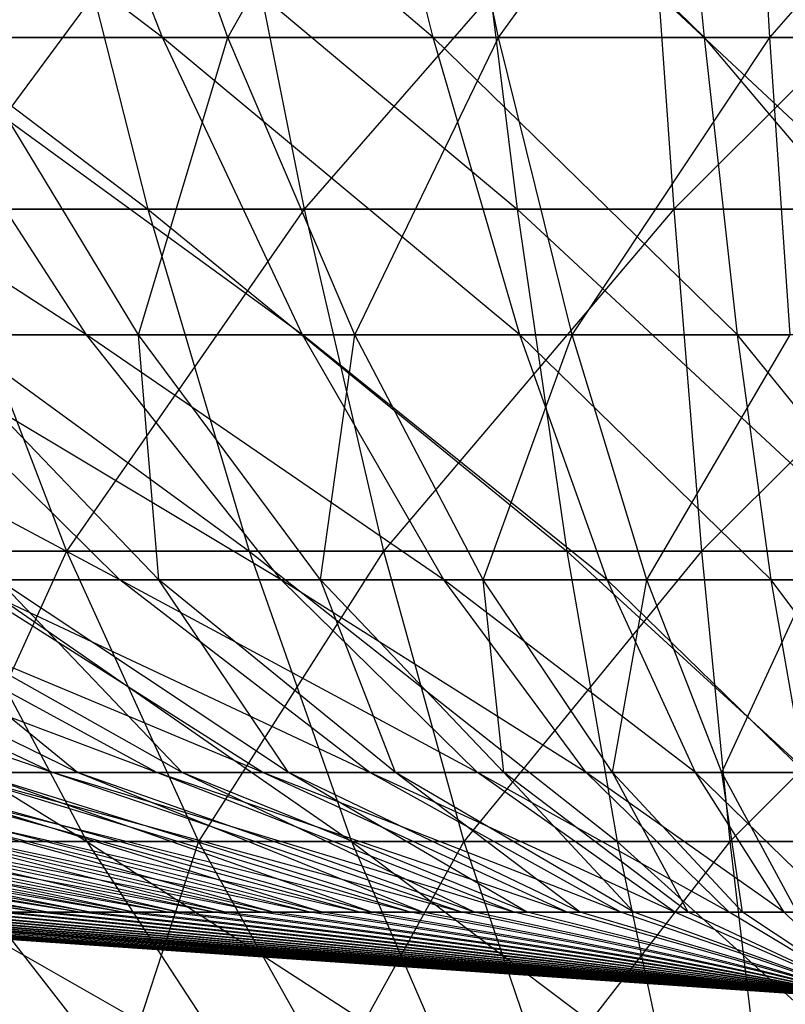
# Model space of a CAD drawing. Extents: x -125 to 125, y -143 to 0.
# Tile 82 of 256: x -1.69 to -0.17, y -141.89 to -139.94. Entities that reach past the tile are written whole.
import ezdxf

# ---------------------------------------------------------------- set-up
doc = ezdxf.new("R2010")
doc.units = 0
doc.header["$LTSCALE"] = 25.4
doc.layers.get('0').update_dxf_attribs({"linetype": 'CONTINUOUS'})

# ---------------------------------------------------------------- blocks, each defined once
blk = doc.blocks.new('NL2500027000_STL_3')
at = {"color": 0}
for p, q in [((-1.404, -139.9757, 12.2246), (-2.313, -139.2859, 14.5193)), ((-1.404, -139.9757, 12.2246), (-2.313, -139.2859, 14.5193)), ((-0.8694, -139.9757, 12.2742), (-1.6775, -139.2859, 14.6063)), ((-0.8694, -139.9757, 12.2742), (-1.6775, -139.2859, 14.6063)), ((-1.404, -139.9757, 12.2246), (-1.6775, -139.2859, 14.6063)), ((-1.404, -139.9757, 12.2246), (-1.6775, -139.2859, 14.6063)), ((-1.2752, -139.9757, -12.2387), (-1.5237, -139.2859, -14.6232)), ((-1.2752, -139.9757, -12.2387), (-1.5237, -139.2859, -14.6232)), ((-1.2752, -139.9757, -12.2387), (-0.8844, -139.2859, -14.6757)), ((-1.2752, -139.9757, -12.2387), (-0.8844, -139.2859, -14.6757)), ((-0.3332, -139.9757, 12.3004), (-1.0388, -139.2859, 14.6656)), ((-0.3332, -139.9757, 12.3004), (-1.0388, -139.2859, 14.6656)), ((-0.8694, -139.9757, 12.2742), (-1.0388, -139.2859, 14.6656)), ((-0.8694, -139.9757, 12.2742), (-1.0388, -139.2859, 14.6656)), ((-0.7402, -139.9757, -12.2827), (-0.8844, -139.2859, -14.6757)), ((-0.7402, -139.9757, -12.2827), (-0.8844, -139.2859, -14.6757)), ((-0.7402, -139.9757, -12.2827), (-0.2434, -139.2859, -14.7003)), ((-0.7402, -139.9757, -12.2827), (-0.2434, -139.2859, -14.7003)), ((-0.3332, -139.9757, 12.3004), (-0.3981, -139.2859, 14.697)), ((-0.3332, -139.9757, 12.3004), (-0.3981, -139.2859, 14.697)), ((-0.2037, -139.9757, -12.3033), (-0.2434, -139.2859, -14.7003)), ((-0.2037, -139.9757, -12.3033), (-0.2434, -139.2859, -14.7003)), ((-0.2037, -139.9757, -12.3033), (0.3981, -139.2859, -14.697)), ((-0.2037, -139.9757, -12.3033), (0.3981, -139.2859, -14.697)), ((-2.4581, -139.5387, 19.5799), (-1.433, -140.3154, 17.284)), ((-2.4581, -139.5387, 19.5799), (-1.433, -140.3154, 17.284)), ((-1.2793, -139.5387, -19.6921), (-1.8529, -140.3154, -17.2441)), ((-1.2793, -139.5387, -19.6921), (-1.8529, -140.3154, -17.2441)), ((-1.6305, -139.5387, 19.6661), (-0.7031, -140.3154, 17.3291)), ((-1.6305, -139.5387, 19.6661), (-0.7031, -140.3154, 17.3291)), ((-1.6305, -139.5387, 19.6661), (-1.433, -140.3154, 17.284)), ((-1.6305, -139.5387, 19.6661), (-1.433, -140.3154, 17.284)), ((-1.2793, -139.5387, -19.6921), (-1.1243, -140.3154, -17.3069)), ((-1.2793, -139.5387, -19.6921), (-1.1243, -140.3154, -17.3069)), ((-0.448, -139.5387, -19.7285), (-1.1243, -140.3154, -17.3069)), ((-0.448, -139.5387, -19.7285), (-1.1243, -140.3154, -17.3069)), ((-0.8, -139.5387, 19.7174), (0.0281, -140.3154, 17.3433)), ((-0.8, -139.5387, 19.7174), (0.0281, -140.3154, 17.3433)), ((-0.8, -139.5387, 19.7174), (-0.7031, -140.3154, 17.3291)), ((-0.8, -139.5387, 19.7174), (-0.7031, -140.3154, 17.3291)), ((-0.448, -139.5387, -19.7285), (-0.3937, -140.3154, -17.3389)), ((-0.448, -139.5387, -19.7285), (-0.3937, -140.3154, -17.3389)), ((0.3841, -139.5387, -19.7299), (-0.3937, -140.3154, -17.3389)), ((0.3841, -139.5387, -19.7299), (-0.3937, -140.3154, -17.3389)), ((-1.5544, -140.5635, 9.7575), (-2.4641, -139.9757, 12.0557)), ((-1.5544, -140.5635, 9.7575), (-2.4641, -139.9757, 12.0557)), ((-1.404, -139.9757, 12.2246), (-1.9358, -139.9757, 12.1517)), ((-1.404, -139.9757, 12.2246), (-1.9358, -139.9757, 12.1517)), ((-1.1273, -140.5635, 9.816), (-1.9358, -139.9757, 12.1517)), ((-1.1273, -140.5635, 9.816), (-1.9358, -139.9757, 12.1517)), ((-1.5544, -140.5635, 9.7575), (-1.9358, -139.9757, 12.1517)), ((-1.5544, -140.5635, 9.7575), (-1.9358, -139.9757, 12.1517)), ((-1.4516, -140.5635, -9.7733), (-1.8078, -139.9757, -12.1714)), ((-1.8078, -139.9757, -12.1714), (-1.2752, -139.9757, -12.2387)), ((-1.8078, -139.9757, -12.1714), (-1.2752, -139.9757, -12.2387)), ((-1.4516, -140.5635, -9.7733), (-1.8078, -139.9757, -12.1714)), ((-1.4516, -140.5635, -9.7733), (-1.2752, -139.9757, -12.2387)), ((-1.4516, -140.5635, -9.7733), (-1.2752, -139.9757, -12.2387)), ((-0.8694, -139.9757, 12.2742), (-1.404, -139.9757, 12.2246)), ((-0.8694, -139.9757, 12.2742), (-1.404, -139.9757, 12.2246)), ((-0.6981, -140.5635, 9.8558), (-1.404, -139.9757, 12.2246)), ((-0.6981, -140.5635, 9.8558), (-1.404, -139.9757, 12.2246)), ((-1.1273, -140.5635, 9.816), (-1.404, -139.9757, 12.2246)), ((-1.1273, -140.5635, 9.816), (-1.404, -139.9757, 12.2246)), ((-1.024, -140.5635, -9.8273), (-1.2752, -139.9757, -12.2387)), ((-1.2752, -139.9757, -12.2387), (-0.7402, -139.9757, -12.2827)), ((-1.2752, -139.9757, -12.2387), (-0.7402, -139.9757, -12.2827)), ((-1.024, -140.5635, -9.8273), (-1.2752, -139.9757, -12.2387)), ((-1.024, -140.5635, -9.8273), (-0.7402, -139.9757, -12.2827)), ((-1.024, -140.5635, -9.8273), (-0.7402, -139.9757, -12.2827)), ((-0.3332, -139.9757, 12.3004), (-0.8694, -139.9757, 12.2742)), ((-0.3332, -139.9757, 12.3004), (-0.8694, -139.9757, 12.2742)), ((-0.2675, -140.5635, 9.8769), (-0.8694, -139.9757, 12.2742)), ((-0.2675, -140.5635, 9.8769), (-0.8694, -139.9757, 12.2742)), ((-0.6981, -140.5635, 9.8558), (-0.8694, -139.9757, 12.2742)), ((-0.6981, -140.5635, 9.8558), (-0.8694, -139.9757, 12.2742)), ((-0.5943, -140.5635, -9.8626), (-0.7402, -139.9757, -12.2827)), ((-0.7402, -139.9757, -12.2827), (-0.2037, -139.9757, -12.3033)), ((-0.7402, -139.9757, -12.2827), (-0.2037, -139.9757, -12.3033)), ((-0.5943, -140.5635, -9.8626), (-0.7402, -139.9757, -12.2827)), ((-0.5943, -140.5635, -9.8626), (-0.2037, -139.9757, -12.3033)), ((-0.5943, -140.5635, -9.8626), (-0.2037, -139.9757, -12.3033)), ((0.2037, -139.9757, 12.3033), (-0.3332, -139.9757, 12.3004)), ((0.2037, -139.9757, 12.3033), (-0.3332, -139.9757, 12.3004)), ((0.1636, -140.5635, 9.8792), (-0.3332, -139.9757, 12.3004)), ((0.1636, -140.5635, 9.8792), (-0.3332, -139.9757, 12.3004)), ((-0.2675, -140.5635, 9.8769), (-0.3332, -139.9757, 12.3004)), ((-0.2675, -140.5635, 9.8769), (-0.3332, -139.9757, 12.3004)), ((-0.1636, -140.5635, -9.8792), (-0.2037, -139.9757, -12.3033)), ((-0.2037, -139.9757, -12.3033), (0.3332, -139.9757, -12.3004)), ((-0.2037, -139.9757, -12.3033), (0.3332, -139.9757, -12.3004)), ((-0.1636, -140.5635, -9.8792), (-0.2037, -139.9757, -12.3033)), ((-2.1604, -140.3154, 17.2083), (-1.433, -140.3154, 17.284)), ((-2.1604, -140.3154, 17.2083), (-1.433, -140.3154, 17.284)), ((-2.1604, -140.3154, 17.2083), (-1.233, -140.9914, 14.8716)), ((-2.1604, -140.3154, 17.2083), (-1.233, -140.9914, 14.8716)), ((-1.1243, -140.3154, -17.3069), (-1.8529, -140.3154, -17.2441)), ((-1.8529, -140.3154, -17.2441), (-1.5943, -140.9914, -14.8372)), ((-1.8529, -140.3154, -17.2441), (-1.5943, -140.9914, -14.8372)), ((-1.1243, -140.3154, -17.3069), (-1.8529, -140.3154, -17.2441)), ((-1.1243, -140.3154, -17.3069), (-1.5943, -140.9914, -14.8372)), ((-1.1243, -140.3154, -17.3069), (-1.5943, -140.9914, -14.8372)), ((-1.433, -140.3154, 17.284), (-0.7031, -140.3154, 17.3291)), ((-1.433, -140.3154, 17.284), (-0.7031, -140.3154, 17.3291)), ((-1.433, -140.3154, 17.284), (-0.6049, -140.9914, 14.9104)), ((-1.433, -140.3154, 17.284), (-0.6049, -140.9914, 14.9104)), ((-1.433, -140.3154, 17.284), (-1.233, -140.9914, 14.8716)), ((-1.433, -140.3154, 17.284), (-1.233, -140.9914, 14.8716)), ((-0.3937, -140.3154, -17.3389), (-1.1243, -140.3154, -17.3069)), ((-1.1243, -140.3154, -17.3069), (-0.9674, -140.9914, -14.8912)), ((-1.1243, -140.3154, -17.3069), (-0.9674, -140.9914, -14.8912)), ((-0.3937, -140.3154, -17.3389), (-1.1243, -140.3154, -17.3069)), ((-0.3937, -140.3154, -17.3389), (-0.9674, -140.9914, -14.8912)), ((-0.3937, -140.3154, -17.3389), (-0.9674, -140.9914, -14.8912)), ((-0.7031, -140.3154, 17.3291), (0.0281, -140.3154, 17.3433)), ((-0.7031, -140.3154, 17.3291), (0.0281, -140.3154, 17.3433)), ((-0.7031, -140.3154, 17.3291), (0.0242, -140.9914, 14.9226)), ((-0.7031, -140.3154, 17.3291), (0.0242, -140.9914, 14.9226)), ((-0.7031, -140.3154, 17.3291), (-0.6049, -140.9914, 14.9104)), ((-0.7031, -140.3154, 17.3291), (-0.6049, -140.9914, 14.9104)), ((0.3376, -140.3154, -17.3401), (-0.3937, -140.3154, -17.3389)), ((-0.3937, -140.3154, -17.3389), (-0.3388, -140.9914, -14.9188)), ((-0.3937, -140.3154, -17.3389), (-0.3388, -140.9914, -14.9188)), ((0.3376, -140.3154, -17.3401), (-0.3937, -140.3154, -17.3389)), ((0.3376, -140.3154, -17.3401), (-0.3388, -140.9914, -14.9188)), ((0.3376, -140.3154, -17.3401), (-0.3388, -140.9914, -14.9188)), ((-1.4885, -141.0482, 7.2829), (-2.3989, -140.5635, 9.5849)), ((-1.4885, -141.0482, 7.2829), (-2.3989, -140.5635, 9.5849)), ((-1.5544, -140.5635, 9.7575), (-1.9786, -140.5635, 9.6804)), ((-1.5544, -140.5635, 9.7575), (-1.9786, -140.5635, 9.6804)), ((-1.1695, -141.0482, 7.3409), (-1.9786, -140.5635, 9.6804)), ((-1.1695, -141.0482, 7.3409), (-1.9786, -140.5635, 9.6804)), ((-1.4885, -141.0482, 7.2829), (-1.9786, -140.5635, 9.6804)), ((-1.4885, -141.0482, 7.2829), (-1.9786, -140.5635, 9.6804)), ((-1.4118, -141.0482, -7.2981), (-1.8766, -140.5635, -9.7007)), ((-1.8766, -140.5635, -9.7007), (-1.4516, -140.5635, -9.7733)), ((-1.8766, -140.5635, -9.7007), (-1.4516, -140.5635, -9.7733)), ((-1.4118, -141.0482, -7.2981), (-1.8766, -140.5635, -9.7007)), ((-1.1273, -140.5635, 9.816), (-1.5544, -140.5635, 9.7575)), ((-1.1273, -140.5635, 9.816), (-1.5544, -140.5635, 9.7575)), ((-0.8481, -141.0482, 7.3849), (-1.5544, -140.5635, 9.7575)), ((-0.8481, -141.0482, 7.3849), (-1.5544, -140.5635, 9.7575)), ((-1.1695, -141.0482, 7.3409), (-1.5544, -140.5635, 9.7575)), ((-1.1695, -141.0482, 7.3409), (-1.5544, -140.5635, 9.7575)), ((-1.4118, -141.0482, -7.2981), (-1.4516, -140.5635, -9.7733)), ((-1.4118, -141.0482, -7.2981), (-1.4516, -140.5635, -9.7733)), ((-1.0921, -141.0482, -7.3528), (-1.4516, -140.5635, -9.7733)), ((-1.4516, -140.5635, -9.7733), (-1.024, -140.5635, -9.8273)), ((-1.4516, -140.5635, -9.7733), (-1.024, -140.5635, -9.8273)), ((-1.0921, -141.0482, -7.3528), (-1.4516, -140.5635, -9.7733)), ((-0.6981, -140.5635, 9.8558), (-1.1273, -140.5635, 9.816)), ((-0.6981, -140.5635, 9.8558), (-1.1273, -140.5635, 9.816)), ((-0.5252, -141.0482, 7.4149), (-1.1273, -140.5635, 9.816)), ((-0.5252, -141.0482, 7.4149), (-1.1273, -140.5635, 9.816)), ((-0.8481, -141.0482, 7.3849), (-1.1273, -140.5635, 9.816)), ((-0.8481, -141.0482, 7.3849), (-1.1273, -140.5635, 9.816)), ((-1.0921, -141.0482, -7.3528), (-1.024, -140.5635, -9.8273)), ((-1.0921, -141.0482, -7.3528), (-1.024, -140.5635, -9.8273)), ((-0.7704, -141.0482, -7.3934), (-1.024, -140.5635, -9.8273)), ((-1.024, -140.5635, -9.8273), (-0.5943, -140.5635, -9.8626)), ((-1.024, -140.5635, -9.8273), (-0.5943, -140.5635, -9.8626)), ((-0.7704, -141.0482, -7.3934), (-1.024, -140.5635, -9.8273)), ((-0.7704, -141.0482, -7.3934), (-0.5943, -140.5635, -9.8626)), ((-0.7704, -141.0482, -7.3934), (-0.5943, -140.5635, -9.8626)), ((-0.2675, -140.5635, 9.8769), (-0.6981, -140.5635, 9.8558)), ((-0.2675, -140.5635, 9.8769), (-0.6981, -140.5635, 9.8558)), ((-0.2013, -141.0482, 7.4307), (-0.6981, -140.5635, 9.8558)), ((-0.2013, -141.0482, 7.4307), (-0.6981, -140.5635, 9.8558)), ((-0.5252, -141.0482, 7.4149), (-0.6981, -140.5635, 9.8558)), ((-0.5252, -141.0482, 7.4149), (-0.6981, -140.5635, 9.8558)), ((-0.4471, -141.0482, -7.42), (-0.5943, -140.5635, -9.8626)), ((-0.5943, -140.5635, -9.8626), (-0.1636, -140.5635, -9.8792)), ((-0.5943, -140.5635, -9.8626), (-0.1636, -140.5635, -9.8792)), ((-0.4471, -141.0482, -7.42), (-0.5943, -140.5635, -9.8626)), ((-0.4471, -141.0482, -7.42), (-0.1636, -140.5635, -9.8792)), ((-0.4471, -141.0482, -7.42), (-0.1636, -140.5635, -9.8792)), ((0.1636, -140.5635, 9.8792), (-0.2675, -140.5635, 9.8769)), ((0.1636, -140.5635, 9.8792), (-0.2675, -140.5635, 9.8769)), ((0.123, -141.0482, 7.4324), (-0.2675, -140.5635, 9.8769)), ((0.123, -141.0482, 7.4324), (-0.2675, -140.5635, 9.8769)), ((-0.2013, -141.0482, 7.4307), (-0.2675, -140.5635, 9.8769)), ((-0.2013, -141.0482, 7.4307), (-0.2675, -140.5635, 9.8769)), ((-2.4814, -140.9914, 14.7149), (-1.554, -141.5653, 12.3786)), ((-2.4814, -140.9914, 14.7149), (-1.554, -141.5653, 12.3786)), ((-1.5943, -140.9914, -14.8372), (-2.2184, -140.9914, -14.7568)), ((-1.5943, -140.9914, -14.8372), (-2.2184, -140.9914, -14.7568)), ((-1.8588, -140.9914, 14.8064), (-1.233, -140.9914, 14.8716)), ((-1.8588, -140.9914, 14.8064), (-1.233, -140.9914, 14.8716)), ((-1.8588, -140.9914, 14.8064), (-1.0308, -141.5653, 12.4331)), ((-1.8588, -140.9914, 14.8064), (-1.0308, -141.5653, 12.4331)), ((-1.8588, -140.9914, 14.8064), (-1.554, -141.5653, 12.3786)), ((-1.8588, -140.9914, 14.8064), (-1.554, -141.5653, 12.3786)), ((-1.5943, -140.9914, -14.8372), (-1.8546, -141.5653, -12.3371)), ((-1.5943, -140.9914, -14.8372), (-1.8546, -141.5653, -12.3371)), ((-0.9674, -140.9914, -14.8912), (-1.5943, -140.9914, -14.8372)), ((-1.5943, -140.9914, -14.8372), (-1.3329, -141.5653, -12.4043)), ((-1.5943, -140.9914, -14.8372), (-1.3329, -141.5653, -12.4043)), ((-0.9674, -140.9914, -14.8912), (-1.5943, -140.9914, -14.8372)), ((-0.9674, -140.9914, -14.8912), (-1.3329, -141.5653, -12.4043)), ((-0.9674, -140.9914, -14.8912), (-1.3329, -141.5653, -12.4043)), ((-1.233, -140.9914, 14.8716), (-0.6049, -140.9914, 14.9104)), ((-1.233, -140.9914, 14.8716), (-0.6049, -140.9914, 14.9104)), ((-1.233, -140.9914, 14.8716), (-0.5058, -141.5653, 12.4655)), ((-1.233, -140.9914, 14.8716), (-0.5058, -141.5653, 12.4655)), ((-1.233, -140.9914, 14.8716), (-1.0308, -141.5653, 12.4331)), ((-1.233, -140.9914, 14.8716), (-1.0308, -141.5653, 12.4331)), ((-0.3388, -140.9914, -14.9188), (-0.9674, -140.9914, -14.8912)), ((-0.9674, -140.9914, -14.8912), (-0.8088, -141.5653, -12.4495)), ((-0.9674, -140.9914, -14.8912), (-0.8088, -141.5653, -12.4495)), ((-0.3388, -140.9914, -14.9188), (-0.9674, -140.9914, -14.8912)), ((-0.3388, -140.9914, -14.9188), (-0.8088, -141.5653, -12.4495)), ((-0.3388, -140.9914, -14.9188), (-0.8088, -141.5653, -12.4495)), ((-0.6049, -140.9914, 14.9104), (0.0242, -140.9914, 14.9226)), ((-0.6049, -140.9914, 14.9104), (0.0242, -140.9914, 14.9226)), ((-0.6049, -140.9914, 14.9104), (0.0202, -141.5653, 12.4757)), ((-0.6049, -140.9914, 14.9104), (0.0202, -141.5653, 12.4757)), ((-0.6049, -140.9914, 14.9104), (-0.5058, -141.5653, 12.4655)), ((-0.6049, -140.9914, 14.9104), (-0.5058, -141.5653, 12.4655)), ((0.2905, -140.9914, -14.9198), (-0.3388, -140.9914, -14.9188)), ((-0.3388, -140.9914, -14.9188), (-0.2832, -141.5653, -12.4725)), ((-0.3388, -140.9914, -14.9188), (-0.2832, -141.5653, -12.4725)), ((0.2905, -140.9914, -14.9198), (-0.3388, -140.9914, -14.9188)), ((0.2905, -140.9914, -14.9198), (-0.2832, -141.5653, -12.4725)), ((0.2905, -140.9914, -14.9198), (-0.2832, -141.5653, -12.4725)), ((-1.6217, -141.4291, 4.6959), (-2.7306, -141.0482, 6.9138)), ((-1.6217, -141.4291, 4.6959), (-2.7306, -141.0482, 6.9138)), ((-1.4153, -141.4291, 4.7622), (-2.4264, -141.0482, 7.0263)), ((-1.4153, -141.4291, 4.7622), (-2.4264, -141.0482, 7.0263)), ((-1.6217, -141.4291, 4.6959), (-2.4264, -141.0482, 7.0263)), ((-1.6217, -141.4291, 4.6959), (-2.4264, -141.0482, 7.0263)), ((-1.5721, -141.4291, -4.7127), (-2.3523, -141.0482, -7.0514)), ((-1.5721, -141.4291, -4.7127), (-2.3523, -141.0482, -7.0514)), ((-1.2062, -141.4291, 4.8194), (-2.1176, -141.0482, 7.1254)), ((-1.2062, -141.4291, 4.8194), (-2.1176, -141.0482, 7.1254)), ((-1.4153, -141.4291, 4.7622), (-2.1176, -141.0482, 7.1254)), ((-1.4153, -141.4291, 4.7622), (-2.1176, -141.0482, 7.1254)), ((-1.5721, -141.4291, -4.7127), (-2.0425, -141.0482, -7.1473)), ((-1.5721, -141.4291, -4.7127), (-2.0425, -141.0482, -7.1473)), ((-1.3651, -141.4291, -4.7768), (-2.0425, -141.0482, -7.1473)), ((-1.3651, -141.4291, -4.7768), (-2.0425, -141.0482, -7.1473)), ((-1.4885, -141.0482, 7.2829), (-1.8048, -141.0482, 7.211)), ((-1.4885, -141.0482, 7.2829), (-1.8048, -141.0482, 7.211)), ((-0.9948, -141.4291, 4.8674), (-1.8048, -141.0482, 7.211)), ((-0.9948, -141.4291, 4.8674), (-1.8048, -141.0482, 7.211)), ((-1.2062, -141.4291, 4.8194), (-1.8048, -141.0482, 7.211)), ((-1.2062, -141.4291, 4.8194), (-1.8048, -141.0482, 7.211)), ((-1.3651, -141.4291, -4.7768), (-1.7288, -141.0482, -7.2296)), ((-1.3651, -141.4291, -4.7768), (-1.7288, -141.0482, -7.2296)), ((-1.1554, -141.4291, -4.8318), (-1.7288, -141.0482, -7.2296)), ((-1.7288, -141.0482, -7.2296), (-1.4118, -141.0482, -7.2981)), ((-1.7288, -141.0482, -7.2296), (-1.4118, -141.0482, -7.2981)), ((-1.1554, -141.4291, -4.8318), (-1.7288, -141.0482, -7.2296)), ((-1.1695, -141.0482, 7.3409), (-1.4885, -141.0482, 7.2829)), ((-1.1695, -141.0482, 7.3409), (-1.4885, -141.0482, 7.2829)), ((-0.7816, -141.4291, 4.9062), (-1.4885, -141.0482, 7.2829)), ((-0.7816, -141.4291, 4.9062), (-1.4885, -141.0482, 7.2829)), ((-0.9948, -141.4291, 4.8674), (-1.4885, -141.0482, 7.2829)), ((-0.9948, -141.4291, 4.8674), (-1.4885, -141.0482, 7.2829)), ((-1.1554, -141.4291, -4.8318), (-1.4118, -141.0482, -7.2981)), ((-1.1554, -141.4291, -4.8318), (-1.4118, -141.0482, -7.2981)), ((-0.9436, -141.4291, -4.8776), (-1.4118, -141.0482, -7.2981)), ((-1.4118, -141.0482, -7.2981), (-1.0921, -141.0482, -7.3528)), ((-1.4118, -141.0482, -7.2981), (-1.0921, -141.0482, -7.3528)), ((-0.9436, -141.4291, -4.8776), (-1.4118, -141.0482, -7.2981)), ((-0.8481, -141.0482, 7.3849), (-1.1695, -141.0482, 7.3409)), ((-0.8481, -141.0482, 7.3849), (-1.1695, -141.0482, 7.3409)), ((-0.5668, -141.4291, 4.9356), (-1.1695, -141.0482, 7.3409)), ((-0.5668, -141.4291, 4.9356), (-1.1695, -141.0482, 7.3409)), ((-0.7816, -141.4291, 4.9062), (-1.1695, -141.0482, 7.3409)), ((-0.7816, -141.4291, 4.9062), (-1.1695, -141.0482, 7.3409)), ((-0.9436, -141.4291, -4.8776), (-1.0921, -141.0482, -7.3528)), ((-0.9436, -141.4291, -4.8776), (-1.0921, -141.0482, -7.3528)), ((-0.7299, -141.4291, -4.9141), (-1.0921, -141.0482, -7.3528)), ((-1.0921, -141.0482, -7.3528), (-0.7704, -141.0482, -7.3934)), ((-1.0921, -141.0482, -7.3528), (-0.7704, -141.0482, -7.3934)), ((-0.7299, -141.4291, -4.9141), (-1.0921, -141.0482, -7.3528)), ((-0.5252, -141.0482, 7.4149), (-0.8481, -141.0482, 7.3849)), ((-0.5252, -141.0482, 7.4149), (-0.8481, -141.0482, 7.3849)), ((-0.351, -141.4291, 4.9556), (-0.8481, -141.0482, 7.3849)), ((-0.351, -141.4291, 4.9556), (-0.8481, -141.0482, 7.3849)), ((-0.5668, -141.4291, 4.9356), (-0.8481, -141.0482, 7.3849)), ((-0.5668, -141.4291, 4.9356), (-0.8481, -141.0482, 7.3849)), ((-0.7299, -141.4291, -4.9141), (-0.7704, -141.0482, -7.3934)), ((-0.7299, -141.4291, -4.9141), (-0.7704, -141.0482, -7.3934)), ((-0.5149, -141.4291, -4.9413), (-0.7704, -141.0482, -7.3934)), ((-0.7704, -141.0482, -7.3934), (-0.4471, -141.0482, -7.42)), ((-0.7704, -141.0482, -7.3934), (-0.4471, -141.0482, -7.42)), ((-0.5149, -141.4291, -4.9413), (-0.7704, -141.0482, -7.3934)), ((-0.2013, -141.0482, 7.4307), (-0.5252, -141.0482, 7.4149)), ((-0.2013, -141.0482, 7.4307), (-0.5252, -141.0482, 7.4149)), ((-0.1345, -141.4291, 4.9662), (-0.5252, -141.0482, 7.4149)), ((-0.1345, -141.4291, 4.9662), (-0.5252, -141.0482, 7.4149)), ((-0.351, -141.4291, 4.9556), (-0.5252, -141.0482, 7.4149)), ((-0.351, -141.4291, 4.9556), (-0.5252, -141.0482, 7.4149)), ((-0.5149, -141.4291, -4.9413), (-0.4471, -141.0482, -7.42)), ((-0.5149, -141.4291, -4.9413), (-0.4471, -141.0482, -7.42)), ((-0.2988, -141.4291, -4.9591), (-0.4471, -141.0482, -7.42)), ((-0.4471, -141.0482, -7.42), (-0.123, -141.0482, -7.4324)), ((-0.4471, -141.0482, -7.42), (-0.123, -141.0482, -7.4324)), ((-0.2988, -141.4291, -4.9591), (-0.4471, -141.0482, -7.42)), ((-0.2988, -141.4291, -4.9591), (-0.123, -141.0482, -7.4324)), ((-0.2988, -141.4291, -4.9591), (-0.123, -141.0482, -7.4324)), ((0.123, -141.0482, 7.4324), (-0.2013, -141.0482, 7.4307)), ((0.123, -141.0482, 7.4324), (-0.2013, -141.0482, 7.4307)), ((0.0822, -141.4291, 4.9674), (-0.2013, -141.0482, 7.4307)), ((0.0822, -141.4291, 4.9674), (-0.2013, -141.0482, 7.4307)), ((-0.1345, -141.4291, 4.9662), (-0.2013, -141.0482, 7.4307)), ((-0.1345, -141.4291, 4.9662), (-0.2013, -141.0482, 7.4307)), ((-1.6508, -141.7054, 1.8625), (-3.4543, -141.4291, 3.5706)), ((-1.6508, -141.7054, 1.8625), (-3.4543, -141.4291, 3.5706)), ((-1.568, -141.7054, 1.9327), (-3.2953, -141.4291, 3.7179)), ((-1.568, -141.7054, 1.9327), (-3.2953, -141.4291, 3.7179)), ((-1.6508, -141.7054, 1.8625), (-3.2953, -141.4291, 3.7179)), ((-1.6508, -141.7054, 1.8625), (-3.2953, -141.4291, 3.7179)), ((-1.6311, -141.7054, -1.8798), (-3.256, -141.4291, -3.7524)), ((-1.6311, -141.7054, -1.8798), (-3.256, -141.4291, -3.7524)), ((-1.4822, -141.7054, 1.9993), (-3.13, -141.4291, 3.8581)), ((-1.4822, -141.7054, 1.9993), (-3.13, -141.4291, 3.8581)), ((-1.568, -141.7054, 1.9327), (-3.13, -141.4291, 3.8581)), ((-1.568, -141.7054, 1.9327), (-3.13, -141.4291, 3.8581)), ((-1.6311, -141.7054, -1.8798), (-3.0892, -141.4291, -3.8908)), ((-1.6311, -141.7054, -1.8798), (-3.0892, -141.4291, -3.8908)), ((-1.5475, -141.7054, -1.9491), (-3.0892, -141.4291, -3.8908)), ((-1.5475, -141.7054, -1.9491), (-3.0892, -141.4291, -3.8908)), ((-1.3936, -141.7054, 2.062), (-2.9587, -141.4291, 3.9909)), ((-1.3936, -141.7054, 2.062), (-2.9587, -141.4291, 3.9909)), ((-1.4822, -141.7054, 1.9993), (-2.9587, -141.4291, 3.9909)), ((-1.4822, -141.7054, 1.9993), (-2.9587, -141.4291, 3.9909)), ((-1.5475, -141.7054, -1.9491), (-2.9165, -141.4291, -4.0219)), ((-1.5475, -141.7054, -1.9491), (-2.9165, -141.4291, -4.0219)), ((-1.461, -141.7054, -2.0148), (-2.9165, -141.4291, -4.0219)), ((-1.461, -141.7054, -2.0148), (-2.9165, -141.4291, -4.0219)), ((-1.3023, -141.7054, 2.1208), (-2.7818, -141.4291, 4.1162)), ((-1.3023, -141.7054, 2.1208), (-2.7818, -141.4291, 4.1162)), ((-1.3936, -141.7054, 2.062), (-2.7818, -141.4291, 4.1162)), ((-1.3936, -141.7054, 2.062), (-2.7818, -141.4291, 4.1162)), ((-1.461, -141.7054, -2.0148), (-2.7383, -141.4291, -4.1453)), ((-1.461, -141.7054, -2.0148), (-2.7383, -141.4291, -4.1453)), ((-1.3718, -141.7054, -2.0766), (-2.7383, -141.4291, -4.1453)), ((-1.3718, -141.7054, -2.0766), (-2.7383, -141.4291, -4.1453)), ((-1.2085, -141.7054, 2.1756), (-2.5996, -141.4291, 4.2336)), ((-1.2085, -141.7054, 2.1756), (-2.5996, -141.4291, 4.2336)), ((-1.3023, -141.7054, 2.1208), (-2.5996, -141.4291, 4.2336)), ((-1.3023, -141.7054, 2.1208), (-2.5996, -141.4291, 4.2336)), ((-1.3718, -141.7054, -2.0766), (-2.5549, -141.4291, -4.2607)), ((-1.3718, -141.7054, -2.0766), (-2.5549, -141.4291, -4.2607)), ((-1.2799, -141.7054, -2.1344), (-2.5549, -141.4291, -4.2607)), ((-1.2799, -141.7054, -2.1344), (-2.5549, -141.4291, -4.2607)), ((-1.1125, -141.7054, 2.2263), (-2.4125, -141.4291, 4.343)), ((-1.1125, -141.7054, 2.2263), (-2.4125, -141.4291, 4.343)), ((-1.2085, -141.7054, 2.1756), (-2.4125, -141.4291, 4.343)), ((-1.2085, -141.7054, 2.1756), (-2.4125, -141.4291, 4.343)), ((-1.2799, -141.7054, -2.1344), (-2.3666, -141.4291, -4.3681)), ((-1.2799, -141.7054, -2.1344), (-2.3666, -141.4291, -4.3681)), ((-1.1856, -141.7054, -2.1882), (-2.3666, -141.4291, -4.3681)), ((-1.1856, -141.7054, -2.1882), (-2.3666, -141.4291, -4.3681)), ((-1.0143, -141.7054, 2.2727), (-2.2207, -141.4291, 4.4441)), ((-1.0143, -141.7054, 2.2727), (-2.2207, -141.4291, 4.4441)), ((-1.1125, -141.7054, 2.2263), (-2.2207, -141.4291, 4.4441)), ((-1.1125, -141.7054, 2.2263), (-2.2207, -141.4291, 4.4441)), ((-1.1856, -141.7054, -2.1882), (-2.1738, -141.4291, -4.4672)), ((-1.1856, -141.7054, -2.1882), (-2.1738, -141.4291, -4.4672)), ((-1.089, -141.7054, -2.2379), (-2.1738, -141.4291, -4.4672)), ((-1.089, -141.7054, -2.2379), (-2.1738, -141.4291, -4.4672)), ((-0.9142, -141.7054, 2.3148), (-2.0248, -141.4291, 4.5367)), ((-0.9142, -141.7054, 2.3148), (-2.0248, -141.4291, 4.5367)), ((-1.0143, -141.7054, 2.2727), (-2.0248, -141.4291, 4.5367)), ((-1.0143, -141.7054, 2.2727), (-2.0248, -141.4291, 4.5367)), ((-1.089, -141.7054, -2.2379), (-1.9769, -141.4291, -4.5578)), ((-1.089, -141.7054, -2.2379), (-1.9769, -141.4291, -4.5578)), ((-0.9903, -141.7054, -2.2832), (-1.9769, -141.4291, -4.5578)), ((-0.9903, -141.7054, -2.2832), (-1.9769, -141.4291, -4.5578)), ((-1.6217, -141.4291, 4.6959), (-1.825, -141.4291, 4.6207)), ((-1.6217, -141.4291, 4.6959), (-1.825, -141.4291, 4.6207)), ((-0.8124, -141.7054, 2.3524), (-1.825, -141.4291, 4.6207)), ((-0.8124, -141.7054, 2.3524), (-1.825, -141.4291, 4.6207)), ((-0.9142, -141.7054, 2.3148), (-1.825, -141.4291, 4.6207)), ((-0.9142, -141.7054, 2.3148), (-1.825, -141.4291, 4.6207)), ((-0.9903, -141.7054, -2.2832), (-1.7762, -141.4291, -4.6397)), ((-0.9903, -141.7054, -2.2832), (-1.7762, -141.4291, -4.6397)), ((-0.8898, -141.7054, -2.3243), (-1.7762, -141.4291, -4.6397)), ((-1.7762, -141.4291, -4.6397), (-1.5721, -141.4291, -4.7127)), ((-1.7762, -141.4291, -4.6397), (-1.5721, -141.4291, -4.7127)), ((-0.8898, -141.7054, -2.3243), (-1.7762, -141.4291, -4.6397)), ((-1.4153, -141.4291, 4.7622), (-1.6217, -141.4291, 4.6959)), ((-1.4153, -141.4291, 4.7622), (-1.6217, -141.4291, 4.6959)), ((-0.709, -141.7054, 2.3856), (-1.6217, -141.4291, 4.6959)), ((-0.709, -141.7054, 2.3856), (-1.6217, -141.4291, 4.6959)), ((-0.8124, -141.7054, 2.3524), (-1.6217, -141.4291, 4.6959)), ((-0.8124, -141.7054, 2.3524), (-1.6217, -141.4291, 4.6959)), ((-0.8898, -141.7054, -2.3243), (-1.5721, -141.4291, -4.7127)), ((-0.8898, -141.7054, -2.3243), (-1.5721, -141.4291, -4.7127)), ((-0.7876, -141.7054, -2.3609), (-1.5721, -141.4291, -4.7127)), ((-1.5721, -141.4291, -4.7127), (-1.3651, -141.4291, -4.7768)), ((-1.5721, -141.4291, -4.7127), (-1.3651, -141.4291, -4.7768)), ((-0.7876, -141.7054, -2.3609), (-1.5721, -141.4291, -4.7127)), ((-1.2062, -141.4291, 4.8194), (-1.4153, -141.4291, 4.7622)), ((-1.2062, -141.4291, 4.8194), (-1.4153, -141.4291, 4.7622)), ((-0.6043, -141.7054, 2.4143), (-1.4153, -141.4291, 4.7622)), ((-0.6043, -141.7054, 2.4143), (-1.4153, -141.4291, 4.7622)), ((-0.709, -141.7054, 2.3856), (-1.4153, -141.4291, 4.7622)), ((-0.709, -141.7054, 2.3856), (-1.4153, -141.4291, 4.7622)), ((-0.7876, -141.7054, -2.3609), (-1.3651, -141.4291, -4.7768)), ((-0.7876, -141.7054, -2.3609), (-1.3651, -141.4291, -4.7768)), ((-0.6838, -141.7054, -2.393), (-1.3651, -141.4291, -4.7768)), ((-1.3651, -141.4291, -4.7768), (-1.1554, -141.4291, -4.8318)), ((-1.3651, -141.4291, -4.7768), (-1.1554, -141.4291, -4.8318)), ((-0.6838, -141.7054, -2.393), (-1.3651, -141.4291, -4.7768)), ((-0.9948, -141.4291, 4.8674), (-1.2062, -141.4291, 4.8194)), ((-0.9948, -141.4291, 4.8674), (-1.2062, -141.4291, 4.8194)), ((-0.4984, -141.7054, 2.4383), (-1.2062, -141.4291, 4.8194)), ((-0.4984, -141.7054, 2.4383), (-1.2062, -141.4291, 4.8194)), ((-0.6043, -141.7054, 2.4143), (-1.2062, -141.4291, 4.8194)), ((-0.6043, -141.7054, 2.4143), (-1.2062, -141.4291, 4.8194)), ((-0.6838, -141.7054, -2.393), (-1.1554, -141.4291, -4.8318)), ((-0.6838, -141.7054, -2.393), (-1.1554, -141.4291, -4.8318)), ((-0.5788, -141.7054, -2.4205), (-1.1554, -141.4291, -4.8318)), ((-1.1554, -141.4291, -4.8318), (-0.9436, -141.4291, -4.8776)), ((-1.1554, -141.4291, -4.8318), (-0.9436, -141.4291, -4.8776)), ((-0.5788, -141.7054, -2.4205), (-1.1554, -141.4291, -4.8318)), ((-0.7816, -141.4291, 4.9062), (-0.9948, -141.4291, 4.8674)), ((-0.7816, -141.4291, 4.9062), (-0.9948, -141.4291, 4.8674)), ((-0.3915, -141.7054, 2.4578), (-0.9948, -141.4291, 4.8674)), ((-0.3915, -141.7054, 2.4578), (-0.9948, -141.4291, 4.8674)), ((-0.4984, -141.7054, 2.4383), (-0.9948, -141.4291, 4.8674)), ((-0.4984, -141.7054, 2.4383), (-0.9948, -141.4291, 4.8674)), ((-0.5788, -141.7054, -2.4205), (-0.9436, -141.4291, -4.8776)), ((-0.5788, -141.7054, -2.4205), (-0.9436, -141.4291, -4.8776)), ((-0.4727, -141.7054, -2.4435), (-0.9436, -141.4291, -4.8776)), ((-0.9436, -141.4291, -4.8776), (-0.7299, -141.4291, -4.9141)), ((-0.9436, -141.4291, -4.8776), (-0.7299, -141.4291, -4.9141)), ((-0.4727, -141.7054, -2.4435), (-0.9436, -141.4291, -4.8776)), ((-0.5668, -141.4291, 4.9356), (-0.7816, -141.4291, 4.9062)), ((-0.5668, -141.4291, 4.9356), (-0.7816, -141.4291, 4.9062)), ((-0.284, -141.7054, 2.4725), (-0.7816, -141.4291, 4.9062)), ((-0.284, -141.7054, 2.4725), (-0.7816, -141.4291, 4.9062)), ((-0.3915, -141.7054, 2.4578), (-0.7816, -141.4291, 4.9062)), ((-0.3915, -141.7054, 2.4578), (-0.7816, -141.4291, 4.9062)), ((-0.4727, -141.7054, -2.4435), (-0.7299, -141.4291, -4.9141)), ((-0.4727, -141.7054, -2.4435), (-0.7299, -141.4291, -4.9141)), ((-0.3656, -141.7054, -2.4618), (-0.7299, -141.4291, -4.9141)), ((-0.7299, -141.4291, -4.9141), (-0.5149, -141.4291, -4.9413)), ((-0.7299, -141.4291, -4.9141), (-0.5149, -141.4291, -4.9413)), ((-0.3656, -141.7054, -2.4618), (-0.7299, -141.4291, -4.9141)), ((-0.351, -141.4291, 4.9556), (-0.5668, -141.4291, 4.9356)), ((-0.351, -141.4291, 4.9556), (-0.5668, -141.4291, 4.9356)), ((-0.1758, -141.7054, 2.4825), (-0.5668, -141.4291, 4.9356)), ((-0.1758, -141.7054, 2.4825), (-0.5668, -141.4291, 4.9356)), ((-0.284, -141.7054, 2.4725), (-0.5668, -141.4291, 4.9356)), ((-0.284, -141.7054, 2.4725), (-0.5668, -141.4291, 4.9356)), ((-0.3656, -141.7054, -2.4618), (-0.5149, -141.4291, -4.9413)), ((-0.3656, -141.7054, -2.4618), (-0.5149, -141.4291, -4.9413)), ((-0.2579, -141.7054, -2.4754), (-0.5149, -141.4291, -4.9413)), ((-0.5149, -141.4291, -4.9413), (-0.2988, -141.4291, -4.9591)), ((-0.5149, -141.4291, -4.9413), (-0.2988, -141.4291, -4.9591)), ((-0.2579, -141.7054, -2.4754), (-0.5149, -141.4291, -4.9413)), ((-0.1345, -141.4291, 4.9662), (-0.351, -141.4291, 4.9556)), ((-0.1345, -141.4291, 4.9662), (-0.351, -141.4291, 4.9556)), ((-0.0674, -141.7054, 2.4878), (-0.351, -141.4291, 4.9556)), ((-0.0674, -141.7054, 2.4878), (-0.351, -141.4291, 4.9556)), ((-0.1758, -141.7054, 2.4825), (-0.351, -141.4291, 4.9556)), ((-0.1758, -141.7054, 2.4825), (-0.351, -141.4291, 4.9556)), ((-0.2579, -141.7054, -2.4754), (-0.2988, -141.4291, -4.9591)), ((-0.2579, -141.7054, -2.4754), (-0.2988, -141.4291, -4.9591)), ((-0.1497, -141.7054, -2.4843), (-0.2988, -141.4291, -4.9591)), ((-0.2988, -141.4291, -4.9591), (-0.0822, -141.4291, -4.9674)), ((-0.2988, -141.4291, -4.9591), (-0.0822, -141.4291, -4.9674)), ((-0.1497, -141.7054, -2.4843), (-0.2988, -141.4291, -4.9591)), ((-2.0745, -141.5653, 12.3021), (-1.554, -141.5653, 12.3786)), ((-2.0745, -141.5653, 12.3021), (-1.554, -141.5653, 12.3786)), ((-2.0745, -141.5653, 12.3021), (-1.2465, -142.0363, 9.929)), ((-2.0745, -141.5653, 12.3021), (-1.2465, -142.0363, 9.929)), ((-1.3329, -141.5653, -12.4043), (-1.8546, -141.5653, -12.3371)), ((-1.8546, -141.5653, -12.3371), (-1.4876, -142.0363, -9.8958)), ((-1.8546, -141.5653, -12.3371), (-1.4876, -142.0363, -9.8958)), ((-1.3329, -141.5653, -12.4043), (-1.8546, -141.5653, -12.3371)), ((-1.554, -141.5653, 12.3786), (-1.0308, -141.5653, 12.4331)), ((-1.554, -141.5653, 12.3786), (-1.0308, -141.5653, 12.4331)), ((-1.554, -141.5653, 12.3786), (-0.8268, -142.0363, 9.9727)), ((-1.554, -141.5653, 12.3786), (-0.8268, -142.0363, 9.9727)), ((-1.554, -141.5653, 12.3786), (-1.2465, -142.0363, 9.929)), ((-1.554, -141.5653, 12.3786), (-1.2465, -142.0363, 9.929)), ((-1.3329, -141.5653, -12.4043), (-1.4876, -142.0363, -9.8958)), ((-1.3329, -141.5653, -12.4043), (-1.4876, -142.0363, -9.8958)), ((-0.8088, -141.5653, -12.4495), (-1.3329, -141.5653, -12.4043)), ((-1.3329, -141.5653, -12.4043), (-1.0691, -142.0363, -9.9497)), ((-1.3329, -141.5653, -12.4043), (-1.0691, -142.0363, -9.9497)), ((-0.8088, -141.5653, -12.4495), (-1.3329, -141.5653, -12.4043)), ((-0.8088, -141.5653, -12.4495), (-1.0691, -142.0363, -9.9497)), ((-0.8088, -141.5653, -12.4495), (-1.0691, -142.0363, -9.9497)), ((-1.0308, -141.5653, 12.4331), (-0.5058, -141.5653, 12.4655)), ((-1.0308, -141.5653, 12.4331), (-0.5058, -141.5653, 12.4655)), ((-1.0308, -141.5653, 12.4331), (-0.4057, -142.0363, 9.9987)), ((-1.0308, -141.5653, 12.4331), (-0.4057, -142.0363, 9.9987)), ((-1.0308, -141.5653, 12.4331), (-0.8268, -142.0363, 9.9727)), ((-1.0308, -141.5653, 12.4331), (-0.8268, -142.0363, 9.9727)), ((-0.2832, -141.5653, -12.4725), (-0.8088, -141.5653, -12.4495)), ((-0.8088, -141.5653, -12.4495), (-0.6487, -142.0363, -9.9859)), ((-0.8088, -141.5653, -12.4495), (-0.6487, -142.0363, -9.9859)), ((-0.2832, -141.5653, -12.4725), (-0.8088, -141.5653, -12.4495)), ((-0.2832, -141.5653, -12.4725), (-0.6487, -142.0363, -9.9859)), ((-0.2832, -141.5653, -12.4725), (-0.6487, -142.0363, -9.9859)), ((-0.5058, -141.5653, 12.4655), (0.0202, -141.5653, 12.4757)), ((-0.5058, -141.5653, 12.4655), (0.0202, -141.5653, 12.4757)), ((-0.5058, -141.5653, 12.4655), (0.0162, -142.0363, 10.007)), ((-0.5058, -141.5653, 12.4655), (0.0162, -142.0363, 10.007)), ((-0.5058, -141.5653, 12.4655), (-0.4057, -142.0363, 9.9987)), ((-0.5058, -141.5653, 12.4655), (-0.4057, -142.0363, 9.9987)), ((0.2428, -141.5653, -12.4734), (-0.2832, -141.5653, -12.4725)), ((-0.2832, -141.5653, -12.4725), (-0.2272, -142.0363, -10.0044)), ((-0.2832, -141.5653, -12.4725), (-0.2272, -142.0363, -10.0044)), ((0.2428, -141.5653, -12.4734), (-0.2832, -141.5653, -12.4725)), ((0, -141.8767), (-2.4884, -141.7054, 0.0412)), ((0, -141.8767), (-2.4884, -141.7054, 0.0412)), ((-2.4878, -141.7054, -0.0674), (0, -141.8767)), ((-2.4878, -141.7054, -0.0674), (0, -141.8767)), ((0, -141.8767), (-2.4843, -141.7054, 0.1497)), ((0, -141.8767), (-2.4843, -141.7054, 0.1497)), ((0, -141.8767), (-2.4825, -141.7054, -0.1758)), ((0, -141.8767), (-2.4825, -141.7054, -0.1758)), ((-2.4754, -141.7054, 0.2579), (0, -141.8767)), ((-2.4754, -141.7054, 0.2579), (0, -141.8767)), ((0, -141.8767), (-2.4725, -141.7054, -0.284)), ((0, -141.8767), (-2.4725, -141.7054, -0.284)), ((-2.4618, -141.7054, 0.3656), (0, -141.8767)), ((-2.4618, -141.7054, 0.3656), (0, -141.8767)), ((-2.4578, -141.7054, -0.3915), (0, -141.8767)), ((-2.4578, -141.7054, -0.3915), (0, -141.8767)), ((0, -141.8767), (-2.4435, -141.7054, 0.4727)), ((0, -141.8767), (-2.4435, -141.7054, 0.4727)), ((-2.4383, -141.7054, -0.4984), (0, -141.8767)), ((-2.4383, -141.7054, -0.4984), (0, -141.8767)), ((-2.4205, -141.7054, 0.5788), (0, -141.8767)), ((-2.4205, -141.7054, 0.5788), (0, -141.8767)), ((0, -141.8767), (-2.4143, -141.7054, -0.6043)), ((0, -141.8767), (-2.4143, -141.7054, -0.6043)), ((-2.393, -141.7054, 0.6838), (0, -141.8767)), ((-2.393, -141.7054, 0.6838), (0, -141.8767)), ((0, -141.8767), (-2.3856, -141.7054, -0.709)), ((0, -141.8767), (-2.3856, -141.7054, -0.709)), ((0, -141.8767), (-2.3609, -141.7054, 0.7876)), ((0, -141.8767), (-2.3609, -141.7054, 0.7876)), ((-2.3524, -141.7054, -0.8124), (0, -141.8767)), ((-2.3524, -141.7054, -0.8124), (0, -141.8767)), ((0, -141.8767), (-2.3243, -141.7054, 0.8898)), ((0, -141.8767), (-2.3243, -141.7054, 0.8898)), ((-2.3148, -141.7054, -0.9142), (0, -141.8767)), ((-2.3148, -141.7054, -0.9142), (0, -141.8767)), ((0, -141.8767), (-2.2832, -141.7054, 0.9903)), ((0, -141.8767), (-2.2832, -141.7054, 0.9903)), ((-2.2727, -141.7054, -1.0143), (0, -141.8767)), ((-2.2727, -141.7054, -1.0143), (0, -141.8767)), ((0, -141.8767), (-2.2379, -141.7054, 1.089)), ((0, -141.8767), (-2.2379, -141.7054, 1.089)), ((0, -141.8767), (-2.2263, -141.7054, -1.1125)), ((0, -141.8767), (-2.2263, -141.7054, -1.1125)), ((0, -141.8767), (-2.1882, -141.7054, 1.1856)), ((0, -141.8767), (-2.1882, -141.7054, 1.1856)), ((0, -141.8767), (-2.1756, -141.7054, -1.2085)), ((0, -141.8767), (-2.1756, -141.7054, -1.2085)), ((0, -141.8767), (-2.1344, -141.7054, 1.2799)), ((0, -141.8767), (-2.1344, -141.7054, 1.2799)), ((0, -141.8767), (-2.1208, -141.7054, -1.3023)), ((0, -141.8767), (-2.1208, -141.7054, -1.3023)), ((0, -141.8767), (-2.0766, -141.7054, 1.3718)), ((0, -141.8767), (-2.0766, -141.7054, 1.3718)), ((0, -141.8767), (-2.062, -141.7054, -1.3936)), ((0, -141.8767), (-2.062, -141.7054, -1.3936)), ((0, -141.8767), (-2.0148, -141.7054, 1.461)), ((0, -141.8767), (-2.0148, -141.7054, 1.461)), ((0, -141.8767), (-1.9993, -141.7054, -1.4822)), ((0, -141.8767), (-1.9993, -141.7054, -1.4822)), ((0, -141.8767), (-1.9491, -141.7054, 1.5475)), ((0, -141.8767), (-1.9491, -141.7054, 1.5475)), ((0, -141.8767), (-1.9327, -141.7054, -1.568)), ((0, -141.8767), (-1.9327, -141.7054, -1.568)), ((0, -141.8767), (-1.8798, -141.7054, 1.6311)), ((0, -141.8767), (-1.8798, -141.7054, 1.6311)), ((0, -141.8767), (-1.8625, -141.7054, -1.6508)), ((0, -141.8767), (-1.8625, -141.7054, -1.6508)), ((0, -141.8767), (-1.8068, -141.7054, 1.7115)), ((0, -141.8767), (-1.8068, -141.7054, 1.7115)), ((0, -141.8767), (-1.7887, -141.7054, -1.7304)), ((0, -141.8767), (-1.7887, -141.7054, -1.7304)), ((-1.6508, -141.7054, 1.8625), (-1.7304, -141.7054, 1.7887)), ((-1.6508, -141.7054, 1.8625), (-1.7304, -141.7054, 1.7887)), ((0, -141.8767), (-1.7304, -141.7054, 1.7887)), ((0, -141.8767), (-1.7304, -141.7054, 1.7887)), ((0, -141.8767), (-1.7115, -141.7054, -1.8068)), ((-1.7115, -141.7054, -1.8068), (-1.6311, -141.7054, -1.8798)), ((-1.7115, -141.7054, -1.8068), (-1.6311, -141.7054, -1.8798)), ((0, -141.8767), (-1.7115, -141.7054, -1.8068)), ((-1.568, -141.7054, 1.9327), (-1.6508, -141.7054, 1.8625)), ((-1.568, -141.7054, 1.9327), (-1.6508, -141.7054, 1.8625)), ((0, -141.8767), (-1.6508, -141.7054, 1.8625)), ((0, -141.8767), (-1.6508, -141.7054, 1.8625)), ((0, -141.8767), (-1.6311, -141.7054, -1.8798)), ((-1.6311, -141.7054, -1.8798), (-1.5475, -141.7054, -1.9491)), ((-1.6311, -141.7054, -1.8798), (-1.5475, -141.7054, -1.9491)), ((0, -141.8767), (-1.6311, -141.7054, -1.8798)), ((-1.4822, -141.7054, 1.9993), (-1.568, -141.7054, 1.9327)), ((-1.4822, -141.7054, 1.9993), (-1.568, -141.7054, 1.9327)), ((0, -141.8767), (-1.568, -141.7054, 1.9327)), ((0, -141.8767), (-1.568, -141.7054, 1.9327)), ((0, -141.8767), (-1.5475, -141.7054, -1.9491)), ((-1.5475, -141.7054, -1.9491), (-1.461, -141.7054, -2.0148)), ((-1.5475, -141.7054, -1.9491), (-1.461, -141.7054, -2.0148)), ((0, -141.8767), (-1.5475, -141.7054, -1.9491)), ((-1.3936, -141.7054, 2.062), (-1.4822, -141.7054, 1.9993)), ((-1.3936, -141.7054, 2.062), (-1.4822, -141.7054, 1.9993)), ((0, -141.8767), (-1.4822, -141.7054, 1.9993)), ((0, -141.8767), (-1.4822, -141.7054, 1.9993)), ((0, -141.8767), (-1.461, -141.7054, -2.0148)), ((-1.461, -141.7054, -2.0148), (-1.3718, -141.7054, -2.0766)), ((-1.461, -141.7054, -2.0148), (-1.3718, -141.7054, -2.0766)), ((0, -141.8767), (-1.461, -141.7054, -2.0148)), ((-1.3023, -141.7054, 2.1208), (-1.3936, -141.7054, 2.062)), ((-1.3023, -141.7054, 2.1208), (-1.3936, -141.7054, 2.062)), ((0, -141.8767), (-1.3936, -141.7054, 2.062)), ((0, -141.8767), (-1.3936, -141.7054, 2.062)), ((0, -141.8767), (-1.3718, -141.7054, -2.0766)), ((-1.3718, -141.7054, -2.0766), (-1.2799, -141.7054, -2.1344)), ((-1.3718, -141.7054, -2.0766), (-1.2799, -141.7054, -2.1344)), ((0, -141.8767), (-1.3718, -141.7054, -2.0766)), ((-1.2085, -141.7054, 2.1756), (-1.3023, -141.7054, 2.1208)), ((-1.2085, -141.7054, 2.1756), (-1.3023, -141.7054, 2.1208)), ((0, -141.8767), (-1.3023, -141.7054, 2.1208)), ((0, -141.8767), (-1.3023, -141.7054, 2.1208)), ((0, -141.8767), (-1.2799, -141.7054, -2.1344)), ((-1.2799, -141.7054, -2.1344), (-1.1856, -141.7054, -2.1882)), ((-1.2799, -141.7054, -2.1344), (-1.1856, -141.7054, -2.1882)), ((0, -141.8767), (-1.2799, -141.7054, -2.1344)), ((-1.1125, -141.7054, 2.2263), (-1.2085, -141.7054, 2.1756)), ((-1.1125, -141.7054, 2.2263), (-1.2085, -141.7054, 2.1756)), ((0, -141.8767), (-1.2085, -141.7054, 2.1756)), ((0, -141.8767), (-1.2085, -141.7054, 2.1756)), ((0, -141.8767), (-1.1856, -141.7054, -2.1882)), ((-1.1856, -141.7054, -2.1882), (-1.089, -141.7054, -2.2379)), ((-1.1856, -141.7054, -2.1882), (-1.089, -141.7054, -2.2379)), ((0, -141.8767), (-1.1856, -141.7054, -2.1882)), ((-1.0143, -141.7054, 2.2727), (-1.1125, -141.7054, 2.2263)), ((-1.0143, -141.7054, 2.2727), (-1.1125, -141.7054, 2.2263)), ((0, -141.8767), (-1.1125, -141.7054, 2.2263)), ((0, -141.8767), (-1.1125, -141.7054, 2.2263)), ((0, -141.8767), (-1.089, -141.7054, -2.2379)), ((-1.089, -141.7054, -2.2379), (-0.9903, -141.7054, -2.2832)), ((-1.089, -141.7054, -2.2379), (-0.9903, -141.7054, -2.2832)), ((0, -141.8767), (-1.089, -141.7054, -2.2379)), ((-0.9142, -141.7054, 2.3148), (-1.0143, -141.7054, 2.2727)), ((-0.9142, -141.7054, 2.3148), (-1.0143, -141.7054, 2.2727)), ((0, -141.8767), (-1.0143, -141.7054, 2.2727)), ((0, -141.8767), (-1.0143, -141.7054, 2.2727)), ((0, -141.8767), (-0.9903, -141.7054, -2.2832)), ((-0.9903, -141.7054, -2.2832), (-0.8898, -141.7054, -2.3243)), ((-0.9903, -141.7054, -2.2832), (-0.8898, -141.7054, -2.3243)), ((0, -141.8767), (-0.9903, -141.7054, -2.2832)), ((-0.8124, -141.7054, 2.3524), (-0.9142, -141.7054, 2.3148)), ((-0.8124, -141.7054, 2.3524), (-0.9142, -141.7054, 2.3148)), ((0, -141.8767), (-0.9142, -141.7054, 2.3148)), ((0, -141.8767), (-0.9142, -141.7054, 2.3148)), ((0, -141.8767), (-0.8898, -141.7054, -2.3243)), ((-0.8898, -141.7054, -2.3243), (-0.7876, -141.7054, -2.3609)), ((-0.8898, -141.7054, -2.3243), (-0.7876, -141.7054, -2.3609)), ((0, -141.8767), (-0.8898, -141.7054, -2.3243)), ((-0.709, -141.7054, 2.3856), (-0.8124, -141.7054, 2.3524)), ((-0.709, -141.7054, 2.3856), (-0.8124, -141.7054, 2.3524)), ((0, -141.8767), (-0.8124, -141.7054, 2.3524)), ((0, -141.8767), (-0.8124, -141.7054, 2.3524)), ((0, -141.8767), (-0.7876, -141.7054, -2.3609)), ((-0.7876, -141.7054, -2.3609), (-0.6838, -141.7054, -2.393)), ((-0.7876, -141.7054, -2.3609), (-0.6838, -141.7054, -2.393)), ((0, -141.8767), (-0.7876, -141.7054, -2.3609)), ((-0.6043, -141.7054, 2.4143), (-0.709, -141.7054, 2.3856)), ((-0.6043, -141.7054, 2.4143), (-0.709, -141.7054, 2.3856)), ((0, -141.8767), (-0.709, -141.7054, 2.3856)), ((0, -141.8767), (-0.709, -141.7054, 2.3856)), ((0, -141.8767), (-0.6838, -141.7054, -2.393)), ((-0.6838, -141.7054, -2.393), (-0.5788, -141.7054, -2.4205)), ((-0.6838, -141.7054, -2.393), (-0.5788, -141.7054, -2.4205)), ((0, -141.8767), (-0.6838, -141.7054, -2.393)), ((-0.4984, -141.7054, 2.4383), (-0.6043, -141.7054, 2.4143)), ((-0.4984, -141.7054, 2.4383), (-0.6043, -141.7054, 2.4143)), ((0, -141.8767), (-0.6043, -141.7054, 2.4143)), ((0, -141.8767), (-0.6043, -141.7054, 2.4143)), ((0, -141.8767), (-0.5788, -141.7054, -2.4205)), ((-0.5788, -141.7054, -2.4205), (-0.4727, -141.7054, -2.4435)), ((-0.5788, -141.7054, -2.4205), (-0.4727, -141.7054, -2.4435)), ((0, -141.8767), (-0.5788, -141.7054, -2.4205)), ((-0.3915, -141.7054, 2.4578), (-0.4984, -141.7054, 2.4383)), ((-0.3915, -141.7054, 2.4578), (-0.4984, -141.7054, 2.4383)), ((0, -141.8767), (-0.4984, -141.7054, 2.4383)), ((0, -141.8767), (-0.4984, -141.7054, 2.4383)), ((0, -141.8767), (-0.4727, -141.7054, -2.4435)), ((-0.4727, -141.7054, -2.4435), (-0.3656, -141.7054, -2.4618)), ((-0.4727, -141.7054, -2.4435), (-0.3656, -141.7054, -2.4618)), ((0, -141.8767), (-0.4727, -141.7054, -2.4435)), ((-0.284, -141.7054, 2.4725), (-0.3915, -141.7054, 2.4578)), ((-0.284, -141.7054, 2.4725), (-0.3915, -141.7054, 2.4578)), ((0, -141.8767), (-0.3915, -141.7054, 2.4578)), ((0, -141.8767), (-0.3915, -141.7054, 2.4578)), ((0, -141.8767), (-0.3656, -141.7054, -2.4618)), ((-0.3656, -141.7054, -2.4618), (-0.2579, -141.7054, -2.4754)), ((-0.3656, -141.7054, -2.4618), (-0.2579, -141.7054, -2.4754)), ((0, -141.8767), (-0.3656, -141.7054, -2.4618)), ((-0.1758, -141.7054, 2.4825), (-0.284, -141.7054, 2.4725)), ((-0.1758, -141.7054, 2.4825), (-0.284, -141.7054, 2.4725)), ((0, -141.8767), (-0.284, -141.7054, 2.4725)), ((0, -141.8767), (-0.284, -141.7054, 2.4725)), ((0, -141.8767), (-0.2579, -141.7054, -2.4754)), ((-0.2579, -141.7054, -2.4754), (-0.1497, -141.7054, -2.4843)), ((-0.2579, -141.7054, -2.4754), (-0.1497, -141.7054, -2.4843)), ((0, -141.8767), (-0.2579, -141.7054, -2.4754)), ((-0.0674, -141.7054, 2.4878), (-0.1758, -141.7054, 2.4825)), ((-0.0674, -141.7054, 2.4878), (-0.1758, -141.7054, 2.4825)), ((0, -141.8767), (-0.1758, -141.7054, 2.4825)), ((0, -141.8767), (-0.1758, -141.7054, 2.4825))]:
    blk.add_line(p, q, dxfattribs=at)

msp = doc.modelspace()

# ---------------------------------------------------------------- block references
at = {"color": 253}
msp.add_blockref('NL2500027000_STL_3', (0, 0), dxfattribs=at)

doc.saveas('drawing.dxf')
